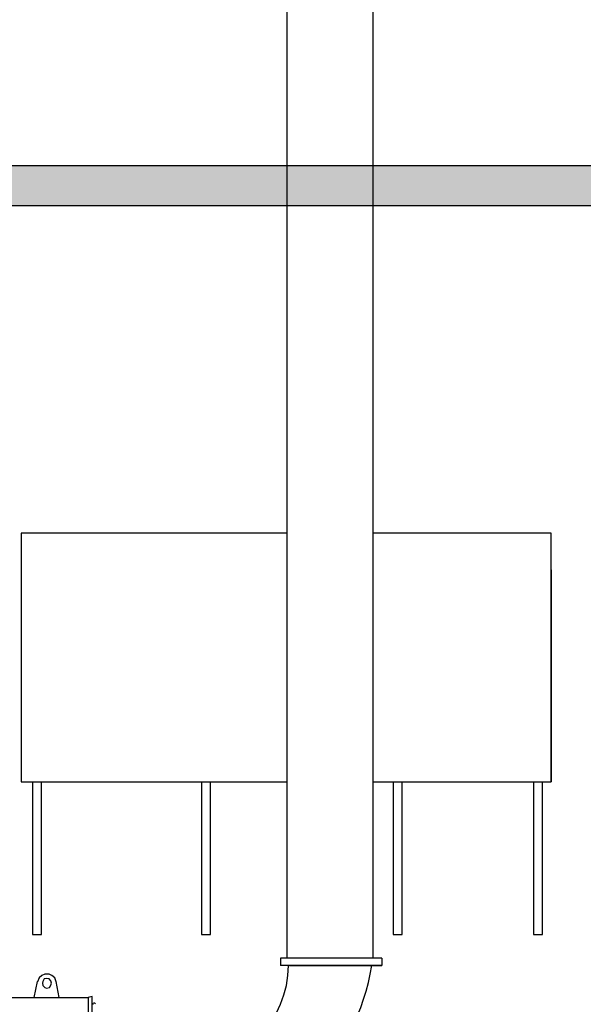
# Model space of a CAD drawing. Header units: metres. Extents: x -44 to 208, y -13 to 238.
# Tile 132 of 154: x 102.41 to 104.1, y 83.95 to 86.89. Entities that reach past the tile are written whole.
import ezdxf

# ---------------------------------------------------------------- set-up
doc = ezdxf.new("R2010")
doc.units = ezdxf.units.M
doc.header["$MEASUREMENT"] = 0
for name, color, linetype in [('CTA-GER', 35, 'Continuous'), ('HTC-PIS', 8, 'Continuous'), ('PIS-CTE', 201, 'Continuous'), ('VIS-V04', 30, 'Continuous')]:
    doc.layers.add(name, color=color, linetype=linetype)
doc.styles.add('Texto Cota', font='arial.ttf')
doc.dimstyles.new('ARQ-1-50', dxfattribs={"dimscale": 0, "dimtxt": 0.1, "dimasz": 0.07, "dimexe": 0.075, "dimexo": 0.1, "dimgap": 0.035, "dimtad": 1, "dimdec": 0, "dimlfac": 100, "dimzin": 1, "dimdsep": 46, "dimtxsty": 'Texto Cota', "dimblk": 'DOT', "dimcen": 0.1, "dimclrd": 256, "dimclre": 256, "dimclrt": 15, "dimaunit": 1, "dimadec": 0, "dimazin": 0, "dimtfac": 1.8, "dimtdec": 0, "dimtix": 1, "dimtmove": 2, "dimatfit": 1, "dimldrblk": 'DOT', "dimfxl": 1, "dimtolj": 1, "dimtzin": 4, "dimlwd": -1, "dimarcsym": 0})

# ---------------------------------------------------------------- blocks, each defined once
blk = doc.blocks.new('_DOT')
at = {"color": 0, "linetype": 'ByBlock'}
blk.add_line((-0.5, 0), (-1, 0), dxfattribs=at)
at = {"color": 0, "linetype": 'ByBlock', "const_width": 0.5}
blk.add_lwpolyline([(-0.25, 0, 1), (0.25, 0, 1)], format="xyb", close=True, dxfattribs=at)

msp = doc.modelspace()

# ---------------------------------------------------------------- hatches: boundary and pattern name
at = {"layer": 'HTC-PIS'}
h = msp.add_hatch(color=256, dxfattribs=at)
h.dxf.hatch_style = 1
h.paths.add_polyline_path([(98.3973, 86.4563), (104.3425, 86.4563), (104.3425, 86.1563), (104.1925, 86.1563), (104.1925, 86.3363), (98.5472, 86.3363), (98.5473, 86.1563), (98.3973, 86.1563)])
edge = h.paths.add_edge_path()
edge.add_line((98.3973, 90.5763), (104.3425, 90.5763))
edge.add_line((104.3425, 90.5763), (104.3425, 90.2763))
edge.add_line((104.3425, 90.2763), (104.1925, 90.2763))
edge.add_line((104.1925, 90.2763), (104.1925, 90.4563))
edge.add_line((104.1925, 90.4563), (98.5472, 90.4563))
edge.add_line((98.5472, 90.4563), (98.5473, 90.2763))
edge.add_line((98.5473, 90.2763), (98.3973, 90.2763))
h = msp.add_hatch(color=256, dxfattribs=at)
h.dxf.hatch_style = 1
h.paths.add_polyline_path([(98.3973, 82.3363), (104.3425, 82.3363), (104.3425, 82.0363), (104.1925, 82.0363), (104.1925, 82.2163), (98.5472, 82.2163), (98.5473, 82.0363), (98.3973, 82.0363)])
edge = h.paths.add_edge_path()
edge.add_line((98.3973, 86.4563), (104.3425, 86.4563))
edge.add_line((104.3425, 86.4563), (104.3425, 86.1563))
edge.add_line((104.3425, 86.1563), (104.1925, 86.1563))
edge.add_line((104.1925, 86.1563), (104.1925, 86.3363))
edge.add_line((104.1925, 86.3363), (98.5472, 86.3363))
edge.add_line((98.5472, 86.3363), (98.5473, 86.1563))
edge.add_line((98.5473, 86.1563), (98.3973, 86.1563))

# ---------------------------------------------------------------- linework, layer by layer
at = {"layer": 'PIS-CTE'}
msp.add_lwpolyline([(98.3973, 86.4563), (104.3425, 86.4563), (104.3425, 86.1563), (104.1925, 86.1563), (104.1925, 86.3363), (98.5472, 86.3363), (98.5473, 86.1563), (98.3973, 86.1563)], dxfattribs=at)
at = {"layer": 'VIS-V04'}
for p, q in [((103.2109, 84.0869), (103.2109, 87.9538)), ((103.4672, 84.0869), (103.4672, 87.9538)), ((103.2109, 85.3571), (102.4154, 85.3571)), ((102.4154, 85.3571), (102.4154, 85.2482)), ((103.9996, 85.3571), (103.4672, 85.3571)), ((103.9996, 84.6145), (103.9996, 85.3571)), ((102.4154, 85.2482), (102.4154, 84.6145)), ((103.9996, 85.2482), (103.9996, 84.6145)), ((102.4154, 84.6145), (103.2109, 84.6145)), ((102.4489, 84.6145), (102.4489, 84.1573)), ((102.4759, 84.1573), (102.4759, 84.6145)), ((102.9544, 84.6145), (102.9544, 84.1573)), ((102.9813, 84.1573), (102.9813, 84.6145)), ((103.4672, 84.6145), (103.9996, 84.6145)), ((103.5272, 84.6145), (103.5272, 84.1573)), ((103.5541, 84.1573), (103.5541, 84.6145)), ((103.9474, 84.6145), (103.9474, 84.1573)), ((103.9743, 84.1573), (103.9743, 84.6145)), ((102.4489, 84.1573), (102.4759, 84.1573)), ((102.9544, 84.1573), (102.9813, 84.1573)), ((103.5272, 84.1573), (103.5541, 84.1573)), ((103.9474, 84.1573), (103.9743, 84.1573)), ((103.4932, 84.0869), (103.1906, 84.0869)), ((103.1906, 84.0869), (103.1906, 84.0654)), ((103.4932, 84.0654), (103.1906, 84.0654)), ((103.2173, 84.0654), (103.4932, 84.0654)), ((103.4623, 84.0654), (103.4623, 84.0654)), ((103.4932, 84.0869), (103.4932, 84.0654))]:
    msp.add_line(p, q, dxfattribs=at)
for points in [[(102.5198, 84.0163), (102.5155, 84.0277), (102.5069, 84.0348), (102.4984, 84.0391), (102.4855, 84.0391), (102.477, 84.0348), (102.4684, 84.0277), (102.4641, 84.0163)], [(102.4627, 84.0177), (102.4527, 83.9692)], [(102.4912, 84.0262), (102.4841, 84.0248), (102.4798, 84.0177), (102.4784, 84.012), (102.4798, 84.0048), (102.4855, 83.9991), (102.4912, 83.9977), (102.4998, 83.9991), (102.5041, 84.0063), (102.5055, 84.012), (102.5041, 84.0191), (102.4984, 84.0248), (102.4912, 84.0262)], [(102.5283, 83.9692), (102.5198, 84.0177)], [(102.0618, 83.9692), (102.6154, 83.9692)], [(102.6154, 82.7289), (102.6154, 82.6205), (102.6154, 82.4407), (102.6268, 82.4407), (102.6268, 82.6205), (102.6268, 83.0514), (102.6268, 83.4194), (102.6268, 83.9719), (102.6154, 83.9698), (102.6154, 83.4194), (102.6154, 83.0514), (102.6154, 82.7403)], [(102.6296, 83.9506), (102.6268, 83.9492)], [(102.6296, 83.9506), (102.6311, 83.9506)], [(102.6311, 83.9535), (102.6353, 83.9535)], [(102.6368, 83.9506), (102.6353, 83.9521)]]:
    msp.add_lwpolyline(points, dxfattribs=at)
for centre, radius, start, end in [((102.9171, 84.0654), 0.297, 270, 0), ((102.8408, 84.1624), 0.6301, 276.9507, 351.1424)]:
    msp.add_arc(centre, radius, start, end, dxfattribs=at)

# ---------------------------------------------------------------- leaders
at = {"layer": 'CTA-GER'}
msp.add_leader([(101.0306, 86.3892), (101.0306, 88.0809), (103.0846, 88.0811)], dimstyle='ARQ-1-50', override={"dimscale": 1}, dxfattribs=at)

doc.saveas('drawing.dxf')
